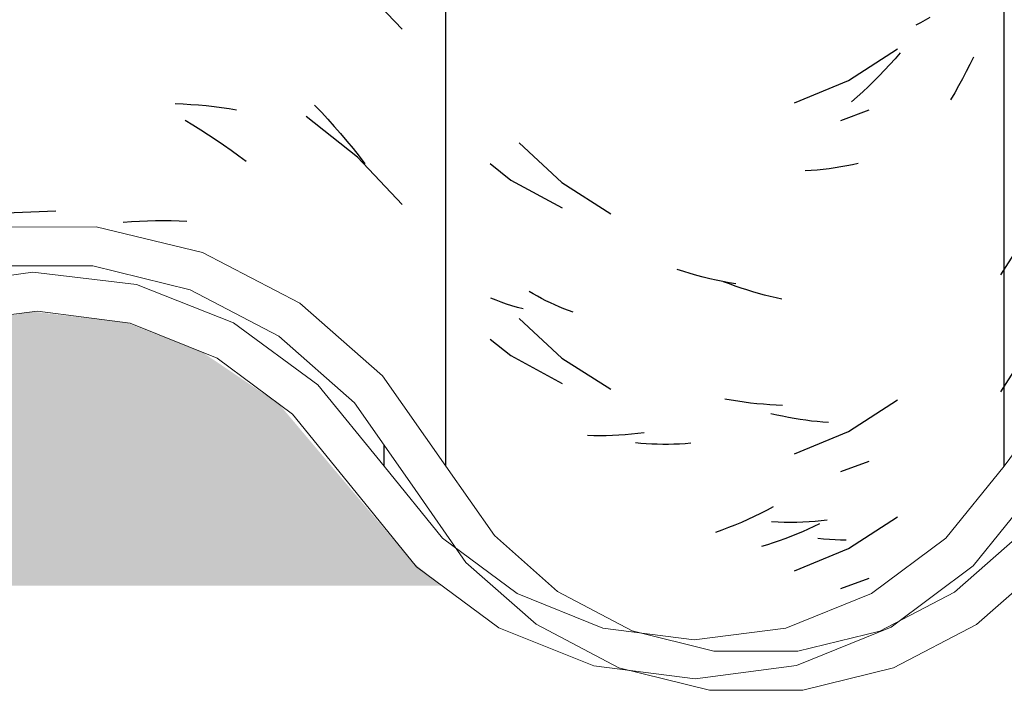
# Model space of a CAD drawing. Header units: millimetres. Extents: x -20654 to 2526, y -8238 to 977.
# Tile 192 of 219: x -10285.7915 to -10285.6647, y -4095.3062 to -4095.2181. Entities that reach past the tile are written whole.
import ezdxf

# ---------------------------------------------------------------- set-up
doc = ezdxf.new("R2010")
doc.units = ezdxf.units.MM
doc.layers.add('A-GLAZ-CWMG', color=8, linetype='Continuous')
pattern_1 = [(50, (29.982, 1.751), (0.364365, -0.031877), [0.0381, -0.4191]), (355, (29.982, 1.751), (-0.0704845, 0.382117), [0.03048, -0.33528]), (100.451, (30.013, 1.748), (0.293886, 0.3502294), [0.03238, -0.35618]), (46.184, (29.982, 1.852), (0.542161, -0.084084), [0.05715, -0.62865]), (96.636, (30.028, 1.845), (0.474805, 0.494854), [0.04857, -0.53427]), (351.184, (29.982, 1.852), (0.47481, 0.494846), [0.04572, -0.50292]), (21, (30.033, 1.827), (0.3032265, -0.204528), [0.0381, -0.4191]), (326, (30.033, 1.827), (0.123607, 0.368379), [0.03048, -0.33528]), (71.451, (30.058, 1.81), (0.426833, 0.163839), [0.03238, -0.35618]), (37.5, (29.982, 1.751), (0.0061807, 0.1691082), [0.01676, -0.31445, 0.01676, -0.3236, -0.33655]), (37.5, (29.982, 1.751), (0.0061807, 0.1691082), [-0.67158, 0.01676, -0.31979]), (7.5, (29.982, 1.751), (0.1336414, 0.2003578), [0.01676, -0.17729, 0.01676, -0.30683, -0.12827]), (7.5, (29.982, 1.751), (0.1336414, 0.2003578), [-0.51765, 0.01676, -0.11151]), (327.5, (29.869, 1.751), (0.2711816, -0.0114606), [0.01676, -0.11024, 0.01676, -0.37948, -0.52578]), (327.5, (29.869, 1.751), (0.2711816, -0.0114606), [-0.52324, 0.01676, -0.50902]), (317.5, (29.818, 1.751), (0.296258, 0.0508507), [0.01676, -0.14834, 0.01676, -0.24638, -0.37338]), (317.5, (29.818, 1.751), (0.296258, 0.0508507), [-0.42824, 0.01676, -0.35662])]

# ---------------------------------------------------------------- blocks, each defined once
blk = doc.blocks.new('Rectangular Mullion - Terça-832097-CORTE BB')
at = {"layer": 'A-GLAZ-CWMG', "true_color": 0x7f7f7f}
h = blk.add_hatch(color=8, dxfattribs=at)
h.paths.add_polyline_path([(10.12501, 5.08087), (10.21756, 5.08087), (10.21432, 5.08326), (10.19836, 5.10296), (10.18865, 5.11015), (10.17709, 5.11471), (10.16492, 5.11614), (10.15162, 5.11392), (10.14242, 5.11025), (10.13268, 5.1031), (10.11949, 5.08607), (10.11872, 5.085), (10.11417, 5.08087), (10.12016, 5.08087)])
h.paths.add_polyline_path([(12.01913, 5.08087), (12.02418, 5.08087), (12.02269, 5.08217), (12.00868, 5.10229), (11.99859, 5.11091), (11.98788, 5.11633), (11.97514, 5.11909), (11.96393, 5.11892), (11.96102, 5.11772), (11.94976, 5.11122), (11.94063, 5.10254), (11.92633, 5.08278), (11.92416, 5.08087), (12.0156, 5.08087)])
h.paths.add_polyline_path([(12.80916, 5.08087), (12.81724, 5.08107), (12.81724, 5.09128), (12.81197, 5.08403), (12.80829, 5.08087)])
h.paths.add_polyline_path([(12.74123, 5.08087), (12.73755, 5.08403), (12.72488, 5.1016), (12.718, 5.10762), (12.70968, 5.11195), (12.70058, 5.11418), (12.69065, 5.11403), (12.68042, 5.11106), (12.67381, 5.10762), (12.66673, 5.10143), (12.6543, 5.08391), (12.65078, 5.08087), (12.73755, 5.08087)])
h.paths.add_polyline_path([(10.29433, 5.08087), (10.39218, 5.08087), (10.39069, 5.08217), (10.37668, 5.10229), (10.36659, 5.11091), (10.35703, 5.11603), (10.34508, 5.11906), (10.33207, 5.11895), (10.31942, 5.1155), (10.31056, 5.11102), (10.30154, 5.10346), (10.28604, 5.08341), (10.28263, 5.08087), (10.29003, 5.08087)])
h.paths.add_polyline_path([(12.54608, 5.08087), (12.58332, 5.08087), (12.57965, 5.08408), (12.56527, 5.10441), (12.55562, 5.11283), (12.54428, 5.11871), (12.53188, 5.12172), (12.51857, 5.12155), (12.50502, 5.11772), (12.49544, 5.1127), (12.48582, 5.10424), (12.4715, 5.08381), (12.46816, 5.08087), (12.54428, 5.08087)])
h.paths.add_polyline_path([(10.47381, 5.08087), (10.58386, 5.08087), (10.58048, 5.08391), (10.56591, 5.10538), (10.55573, 5.11453), (10.54367, 5.12093), (10.52999, 5.1242), (10.51487, 5.12367), (10.50361, 5.12081), (10.49158, 5.11434), (10.48145, 5.10513), (10.46702, 5.08334), (10.46436, 5.08087), (10.46827, 5.08087)])
h.paths.add_polyline_path([(12.34908, 5.08087), (12.40009, 5.08087), (12.3967, 5.08386), (12.38233, 5.10442), (12.37262, 5.11298), (12.36118, 5.11896), (12.34866, 5.12204), (12.33498, 5.12183), (12.3213, 5.11791), (12.31183, 5.11294), (12.30212, 5.10437), (12.28777, 5.08366), (12.28463, 5.08087), (12.34866, 5.08087)])
h.paths.add_polyline_path([(10.66901, 5.08087), (10.76156, 5.08087), (10.75777, 5.08395), (10.74062, 5.10425), (10.73079, 5.1109), (10.72109, 5.11471), (10.70892, 5.11614), (10.69562, 5.11392), (10.68642, 5.11025), (10.67545, 5.1016), (10.66349, 5.08607), (10.66125, 5.08366), (10.65817, 5.08087), (10.66416, 5.08087)])
h.paths.add_polyline_path([(10.84645, 5.08087), (10.93618, 5.08087), (10.93469, 5.08217), (10.92068, 5.10229), (10.91059, 5.11091), (10.89988, 5.11633), (10.88714, 5.11909), (10.87593, 5.11892), (10.87302, 5.11772), (10.86176, 5.11122), (10.85263, 5.10254), (10.83833, 5.08278), (10.83616, 5.08087), (10.84205, 5.08087)])
h.paths.add_polyline_path([(11.05124, 5.08087), (11.10923, 5.08087), (11.10555, 5.08403), (11.09288, 5.1016), (11.086, 5.10762), (11.07768, 5.11195), (11.06858, 5.11418), (11.05865, 5.11403), (11.04842, 5.11106), (11.04082, 5.10675), (11.03473, 5.10143), (11.0223, 5.08391), (11.01878, 5.08087), (11.0293, 5.08087)])
h.paths.add_polyline_path([(11.21301, 5.08087), (11.30556, 5.08087), (11.30177, 5.08395), (11.28462, 5.10425), (11.27479, 5.1109), (11.26509, 5.11471), (11.25292, 5.11614), (11.23962, 5.11392), (11.23042, 5.11025), (11.21945, 5.1016), (11.20749, 5.08607), (11.20525, 5.08366), (11.20217, 5.08087), (11.20816, 5.08087)])
h.paths.add_polyline_path([(12.19723, 5.08087), (12.19319, 5.08453), (12.18088, 5.1016), (12.174, 5.10762), (12.16568, 5.11195), (12.15658, 5.11418), (12.14665, 5.11403), (12.13642, 5.11106), (12.12882, 5.10675), (12.12273, 5.10143), (12.1103, 5.08391), (12.10678, 5.08087), (12.19355, 5.08087)])
h.paths.add_polyline_path([(11.39045, 5.08087), (11.48018, 5.08087), (11.47869, 5.08217), (11.46468, 5.10229), (11.45459, 5.11091), (11.44388, 5.11633), (11.43114, 5.11909), (11.41993, 5.11892), (11.41702, 5.11772), (11.40576, 5.11122), (11.39663, 5.10254), (11.38233, 5.08278), (11.38016, 5.08087), (11.38605, 5.08087)])
h.paths.add_polyline_path([(11.56278, 5.08087), (11.65323, 5.08087), (11.64955, 5.08403), (11.63688, 5.1016), (11.63, 5.10762), (11.62168, 5.11195), (11.6114, 5.11418), (11.60265, 5.11403), (11.59242, 5.11106), (11.58482, 5.10675), (11.57873, 5.10143), (11.5663, 5.08391), (11.56292, 5.08098)])
h.paths.add_polyline_path([(11.75216, 5.08087), (11.84956, 5.08087), (11.84577, 5.08395), (11.82862, 5.10425), (11.81879, 5.1109), (11.80909, 5.11471), (11.79692, 5.11614), (11.78362, 5.11392), (11.77442, 5.11025), (11.76345, 5.1016), (11.75149, 5.08607), (11.74925, 5.08366), (11.74617, 5.08087), (11.75072, 5.08087)])
blk = doc.blocks.new('FP_23-CORTE BB')
at = {"layer": 'A-GLAZ-CWMG', "color": 9, "true_color": 0xc0c0c0}
for p, q in [((11.91124, 5.15335), (11.91063, 5.15303)), ((11.91184, 5.15369), (11.91124, 5.15335)), ((11.91244, 5.15404), (11.91184, 5.15369)), ((11.90196, 5.14593), (11.90828, 5.14999)), ((11.90863, 5.14946), (11.90797, 5.14871)), ((11.9073, 5.14797), (11.90662, 5.14724)), ((11.90797, 5.14871), (11.9073, 5.14797)), ((11.91759, 5.14799), (11.91713, 5.14706)), ((11.91805, 5.14893), (11.91759, 5.14799)), ((11.90662, 5.14724), (11.90593, 5.14653)), ((11.91713, 5.14706), (11.91665, 5.14613)), ((11.89502, 5.14304), (11.90196, 5.14593)), ((11.90524, 5.14583), (11.90453, 5.14515)), ((11.90593, 5.14653), (11.90524, 5.14583)), ((11.91665, 5.14613), (11.91615, 5.14522)), ((11.90381, 5.14447), (11.90309, 5.14382)), ((11.90453, 5.14515), (11.90381, 5.14447)), ((11.91564, 5.14432), (11.91512, 5.14342)), ((11.91615, 5.14522), (11.91564, 5.14432)), ((11.90309, 5.14382), (11.90236, 5.14317)), ((11.85581, 5.13523), (11.85848, 5.13309)), ((11.90321, 5.13524), (11.90248, 5.13507)), ((11.89715, 5.13432), (11.89637, 5.13427)), ((11.89794, 5.13438), (11.89715, 5.13432)), ((11.89871, 5.13446), (11.89794, 5.13438)), ((11.89948, 5.13455), (11.89871, 5.13446)), ((11.90024, 5.13466), (11.89948, 5.13455)), ((11.90099, 5.13478), (11.90024, 5.13466)), ((11.90174, 5.13492), (11.90099, 5.13478)), ((11.90248, 5.13507), (11.90174, 5.13492)), ((11.85848, 5.13309), (11.86508, 5.1295)), ((11.88075, 5.12131), (11.87991, 5.12159)), ((11.88159, 5.12105), (11.88075, 5.12131)), ((11.88243, 5.12081), (11.88159, 5.12105)), ((11.88327, 5.12059), (11.88243, 5.12081)), ((11.8841, 5.12038), (11.88327, 5.12059)), ((11.88494, 5.12019), (11.8841, 5.12038)), ((11.88578, 5.12001), (11.88494, 5.12019)), ((11.88661, 5.11985), (11.88578, 5.12001)), ((11.88744, 5.11971), (11.88661, 5.11985)), ((11.85658, 5.11762), (11.85592, 5.11789)), ((11.85725, 5.11737), (11.85658, 5.11762)), ((11.85794, 5.11713), (11.85725, 5.11737)), ((11.85863, 5.1169), (11.85794, 5.11713)), ((11.85933, 5.11669), (11.85863, 5.1169)), ((11.86005, 5.11649), (11.85933, 5.11669)), ((11.85581, 5.11262), (11.85848, 5.11049)), ((11.85848, 5.11049), (11.86508, 5.1069)), ((11.88687, 5.10474), (11.88603, 5.10489)), ((11.8877, 5.1046), (11.88687, 5.10474)), ((11.90196, 5.10072), (11.90828, 5.10478)), ((11.88853, 5.10448), (11.8877, 5.1046)), ((11.88936, 5.10437), (11.88853, 5.10448)), ((11.89018, 5.10428), (11.88936, 5.10437)), ((11.891, 5.10421), (11.89018, 5.10428)), ((11.89182, 5.10415), (11.891, 5.10421)), ((11.89264, 5.10411), (11.89182, 5.10415)), ((11.89345, 5.10408), (11.89264, 5.10411)), ((11.86915, 5.10016), (11.86835, 5.10018)), ((11.86995, 5.10015), (11.86915, 5.10016)), ((11.87075, 5.10016), (11.86995, 5.10015)), ((11.87156, 5.10019), (11.87075, 5.10016)), ((11.87238, 5.10023), (11.87156, 5.10019)), ((11.8732, 5.10029), (11.87238, 5.10023)), ((11.87402, 5.10036), (11.8732, 5.10029)), ((11.87484, 5.10045), (11.87402, 5.10036)), ((11.87567, 5.10055), (11.87484, 5.10045)), ((11.89502, 5.09782), (11.90196, 5.10072)), ((11.89228, 5.091), (11.89147, 5.09057)), ((11.88982, 5.08976), (11.889, 5.08937)), ((11.89065, 5.09016), (11.88982, 5.08976)), ((11.89147, 5.09057), (11.89065, 5.09016)), ((11.90196, 5.08565), (11.90828, 5.08971)), ((11.88651, 5.08833), (11.88567, 5.08801)), ((11.88734, 5.08866), (11.88651, 5.08833)), ((11.88817, 5.08901), (11.88734, 5.08866)), ((11.889, 5.08937), (11.88817, 5.08901)), ((11.89289, 5.08903), (11.89207, 5.08906)), ((11.89369, 5.08901), (11.89289, 5.08903)), ((11.8945, 5.089), (11.89369, 5.08901)), ((11.8953, 5.08901), (11.8945, 5.089)), ((11.89609, 5.08904), (11.8953, 5.08901)), ((11.89688, 5.08908), (11.89609, 5.08904)), ((11.89766, 5.08914), (11.89688, 5.08908)), ((11.89844, 5.08921), (11.89766, 5.08914)), ((11.89921, 5.0893), (11.89844, 5.08921)), ((11.88567, 5.08801), (11.88484, 5.08771)), ((11.89502, 5.08275), (11.90196, 5.08565))]:
    blk.add_line(p, q, dxfattribs=at)
blk = doc.blocks.new('FP_24-CORTE BB')
at = {"layer": 'A-GLAZ-CWMG', "color": 9, "true_color": 0xc0c0c0}
for p, q in [((11.92398, 5.12471), (11.92153, 5.1209)), ((11.92398, 5.10964), (11.92153, 5.10583))]:
    blk.add_line(p, q, dxfattribs=at)
blk = doc.blocks.new('Rectangular Mullion - Telha Fibrocimento - Ondulada-1040728-CORTE BB')
at = {"layer": 'A-GLAZ-CWMG', "true_color": 0x808080}
h = blk.add_hatch(dxfattribs=at)
h.set_pattern_fill('FP_14', color=8, style=0, pattern_type=2)
h.set_pattern_definition(pattern_1)
h.paths.add_polyline_path([(12.05496, 5.06557), (12.06727, 5.06576), (12.07917, 5.06894), (12.09039, 5.07532), (12.10027, 5.08526), (12.11345, 5.10513), (12.12358, 5.11434), (12.13642, 5.12102), (12.14882, 5.12416), (12.1626, 5.12416), (12.17723, 5.1201), (12.18773, 5.11453), (12.19836, 5.10473), (12.21248, 5.08391), (12.2222, 5.0754), (12.23403, 5.06958), (12.24458, 5.06705), (12.25613, 5.06702), (12.26792, 5.06991), (12.27867, 5.07557), (12.28777, 5.08366), (12.30212, 5.10437), (12.31183, 5.11294), (12.32326, 5.11894), (12.33578, 5.12203), (12.34908, 5.12194), (12.36279, 5.11812), (12.37262, 5.11298), (12.38233, 5.10442), (12.3967, 5.08386), (12.40735, 5.07504), (12.41812, 5.06987), (12.42863, 5.06741), (12.4401, 5.0674), (12.45177, 5.07026), (12.46244, 5.07584), (12.4715, 5.08381), (12.48582, 5.10424), (12.49544, 5.1127), (12.50676, 5.11863), (12.51914, 5.12169), (12.53256, 5.12155), (12.54608, 5.11778), (12.55562, 5.11283), (12.56527, 5.10441), (12.57965, 5.08408), (12.59032, 5.07532), (12.60117, 5.07016), (12.61165, 5.06775), (12.62292, 5.06772), (12.63455, 5.07054), (12.64521, 5.07604), (12.6543, 5.08391), (12.66693, 5.1016), (12.67381, 5.10762), (12.68213, 5.11195), (12.69123, 5.11418), (12.70116, 5.11403), (12.71138, 5.11106), (12.718, 5.10762), (12.72649, 5.09942), (12.73755, 5.08403), (12.74827, 5.0754), (12.75937, 5.07029), (12.77, 5.06801), (12.78071, 5.06801), (12.79229, 5.0708), (12.80455, 5.07766), (12.81197, 5.08403), (12.81724, 5.09128), (12.81724, 5.09554), (12.81534, 5.09747), (12.80916, 5.08841), (12.80065, 5.08087), (12.79143, 5.07588), (12.78071, 5.07312), (12.76881, 5.07323), (12.75724, 5.07647), (12.74895, 5.08087), (12.74129, 5.08739), (12.72649, 5.10683), (12.72074, 5.11184), (12.71138, 5.1167), (12.70058, 5.1192), (12.69065, 5.1192), (12.68042, 5.1167), (12.67107, 5.11184), (12.6631, 5.1049), (12.65068, 5.08741), (12.64251, 5.08029), (12.63292, 5.07532), (12.62244, 5.07276), (12.61095, 5.07293), (12.59933, 5.07627), (12.59092, 5.08087), (12.58341, 5.08741), (12.56903, 5.10775), (12.55848, 5.11697), (12.54428, 5.12386), (12.53188, 5.12673), (12.51857, 5.12672), (12.50502, 5.12337), (12.49264, 5.11689), (12.48211, 5.10763), (12.46779, 5.08719), (12.45961, 5.08001), (12.44999, 5.07499), (12.43946, 5.07241), (12.42808, 5.07257), (12.41652, 5.07588), (12.40764, 5.08087), (12.40036, 5.08731), (12.38597, 5.10789), (12.37532, 5.11723), (12.36118, 5.12414), (12.34866, 5.12708), (12.33498, 5.12703), (12.3213, 5.12359), (12.30881, 5.11698), (12.29823, 5.10756), (12.2839, 5.08687), (12.2757, 5.07964), (12.26603, 5.0746), (12.25546, 5.07203), (12.25056, 5.07197), (12.24743, 5.0706), (12.24433, 5.06985), (12.24458, 5.07208), (12.23215, 5.07576), (12.22333, 5.08087), (12.21537, 5.08853), (12.20154, 5.10886), (12.19019, 5.11895), (12.17567, 5.12617), (12.16199, 5.12934), (12.1447, 5.12839), (12.1323, 5.12492), (12.11855, 5.11675), (12.10727, 5.10513), (12.09622, 5.08823), (12.09371, 5.0848), (12.08521, 5.07766), (12.07517, 5.07276), (12.06738, 5.07078), (12.06695, 5.06775), (12.04237, 5.07403), (12.03149, 5.08087), (12.02503, 5.08707), (12.01448, 5.10255), (12.01021, 5.10776), (11.99926, 5.11631), (11.9874, 5.12169), (11.98508, 5.12171), (11.97287, 5.12113), (11.96534, 5.11927), (11.96407, 5.12416), (11.95078, 5.12081), (11.93811, 5.11382), (11.92956, 5.10645), (11.91451, 5.08696), (11.90493, 5.07985), (11.89389, 5.0754), (11.88211, 5.07388), (11.87407, 5.07492), (11.87241, 5.07029), (11.86175, 5.07588), (11.85863, 5.07863), (11.85928, 5.07985), (11.85609, 5.08087), (11.8497, 5.08696), (11.83208, 5.10789), (11.82065, 5.11555), (11.81026, 5.11965), (11.79692, 5.12124), (11.78362, 5.11938), (11.76957, 5.11294), (11.75921, 5.10437), (11.74445, 5.08465), (11.74377, 5.08366), (11.73266, 5.07451), (11.72203, 5.06945), (11.72203, 5.06893), (11.72594, 5.06991), (11.73535, 5.07346), (11.7448, 5.07962), (11.75216, 5.087), (11.76049, 5.09798), (11.76641, 5.10437), (11.77442, 5.11025), (11.78561, 5.11471), (11.79755, 5.11621), (11.81026, 5.11435), (11.8223, 5.10893), (11.83146, 5.1016), (11.84632, 5.08326), (11.85698, 5.0754), (11.8709, 5.07029), (11.88221, 5.06885), (11.89525, 5.07056), (11.90851, 5.0763), (11.91804, 5.08341), (11.93811, 5.10763), (11.94864, 5.11689), (11.95003, 5.11481), (11.95496, 5.11689), (11.96102, 5.11842), (11.95608, 5.11837), (11.96143, 5.12225), (11.96276, 5.11865), (11.96534, 5.11924), (11.97737, 5.11905), (11.9905, 5.11524), (12.00137, 5.10881), (12.00916, 5.1016), (12.02418, 5.08087), (12.03319, 5.07341), (12.04469, 5.06798), (12.05345, 5.06593)])
h.paths.add_polyline_path([(12.23681, 5.07079), (12.23688, 5.07313), (12.24167, 5.0716)])
h.paths.add_polyline_path([(11.71276, 5.07234), (11.71849, 5.07374), (11.71276, 5.07299)])
h.paths.add_polyline_path([(11.85476, 5.0832), (11.85322, 5.08435), (11.8527, 5.08386), (11.85457, 5.08326)])
h.paths.add_polyline_path([(11.74377, 5.08366), (11.74377, 5.0853), (11.74274, 5.08452)])
at = {"layer": 'A-GLAZ-CWMG'}
for p, q in [((11.92203, 5.09626), (11.92203, 5.23789)), ((11.84218, 5.09626), (11.84218, 5.09891))]:
    blk.add_line(p, q, dxfattribs=at)
at = {"layer": 'A-GLAZ-CWMG', "lineweight": 20, "flags": 128}
for points in [[(11.96407, 5.12416), (11.95142, 5.12113), (11.93979, 5.11524), (11.92981, 5.1068), (11.92203, 5.09626)], [(11.84218, 5.09626), (11.83364, 5.10674), (11.82277, 5.11471), (11.81026, 5.11965), (11.79692, 5.12124), (11.78362, 5.11938), (11.77121, 5.11419), (11.76049, 5.10601), (11.75216, 5.09536)], [(11.75701, 5.09373), (11.76468, 5.1031), (11.77442, 5.11025), (11.78561, 5.11471), (11.79755, 5.11621), (11.80948, 5.11466), (11.82065, 5.11015), (11.83036, 5.10296), (11.83799, 5.09355)], [(11.92203, 5.09626), (11.91451, 5.08696), (11.90493, 5.07985), (11.89389, 5.0754), (11.88211, 5.07388), (11.87032, 5.0754), (11.85928, 5.07985), (11.8497, 5.08696), (11.84218, 5.09626)], [(11.83799, 5.09355), (11.84632, 5.08326), (11.85694, 5.07542), (11.86916, 5.07051), (11.88221, 5.06885), (11.89525, 5.07056), (11.90745, 5.07552), (11.91804, 5.08341), (11.92633, 5.09373)]]:
    blk.add_lwpolyline(points, dxfattribs=at)
at = {"layer": 'A-GLAZ-CWMG'}
for name in ['FP_24-CORTE BB', 'FP_23-CORTE BB']:
    blk.add_blockref(name, (0, 0), dxfattribs=at)
blk = doc.blocks.new('FP_68-CORTE BB')
at = {"layer": 'A-GLAZ-CWMG', "color": 9, "true_color": 0xc0c0c0}
for p, q in [((11.84451, 5.15254), (11.83873, 5.15864)), ((11.81526, 5.14294), (11.81627, 5.1429)), ((11.81627, 5.1429), (11.81728, 5.14284)), ((11.81728, 5.14284), (11.81828, 5.14277)), ((11.81828, 5.14277), (11.81927, 5.14268)), ((11.81927, 5.14268), (11.82026, 5.14257)), ((11.82026, 5.14257), (11.82124, 5.14244)), ((11.82124, 5.14244), (11.82221, 5.1423)), ((11.82221, 5.1423), (11.82317, 5.14214)), ((11.83322, 5.14272), (11.83408, 5.14183)), ((11.83408, 5.14183), (11.83492, 5.14092)), ((11.81655, 5.14079), (11.81755, 5.14019)), ((11.83873, 5.13604), (11.83213, 5.14127)), ((11.83492, 5.14092), (11.83574, 5.14)), ((11.81755, 5.14019), (11.81855, 5.13958)), ((11.81855, 5.13958), (11.81954, 5.13894)), ((11.81954, 5.13894), (11.82053, 5.13829)), ((11.83574, 5.14), (11.83656, 5.13907)), ((11.83656, 5.13907), (11.83736, 5.13812)), ((11.82053, 5.13829), (11.8215, 5.13762)), ((11.83736, 5.13812), (11.83816, 5.13716)), ((11.8215, 5.13762), (11.82247, 5.13694)), ((11.82247, 5.13694), (11.82344, 5.13623)), ((11.83816, 5.13716), (11.83894, 5.13618)), ((11.82344, 5.13623), (11.82439, 5.13551)), ((11.84451, 5.12994), (11.83873, 5.13604)), ((11.83894, 5.13618), (11.8397, 5.13519)), ((11.79991, 5.12909), (11.79146, 5.12873)), ((11.80857, 5.12768), (11.80962, 5.12776)), ((11.80962, 5.12776), (11.81065, 5.12782)), ((11.81065, 5.12782), (11.81169, 5.12786)), ((11.81169, 5.12786), (11.81271, 5.12788)), ((11.81271, 5.12788), (11.81374, 5.12789)), ((11.81374, 5.12789), (11.81476, 5.12788)), ((11.81476, 5.12788), (11.81577, 5.12785)), ((11.81577, 5.12785), (11.81678, 5.1278))]:
    blk.add_line(p, q, dxfattribs=at)
blk = doc.blocks.new('FP_69-CORTE BB')
at = {"layer": 'A-GLAZ-CWMG', "color": 9, "true_color": 0xc0c0c0}
for p, q in [((11.90099, 5.14076), (11.90463, 5.14212)), ((11.85957, 5.13787), (11.86503, 5.13277)), ((11.86503, 5.13277), (11.87135, 5.12876)), ((11.88663, 5.11971), (11.88588, 5.12)), ((11.86136, 5.11844), (11.86083, 5.11875)), ((11.88738, 5.11944), (11.88663, 5.11971)), ((11.88813, 5.11918), (11.88738, 5.11944)), ((11.88888, 5.11894), (11.88813, 5.11918)), ((11.88963, 5.11871), (11.88888, 5.11894)), ((11.89038, 5.11849), (11.88963, 5.11871)), ((11.8619, 5.11813), (11.86136, 5.11844)), ((11.86244, 5.11784), (11.8619, 5.11813)), ((11.863, 5.11755), (11.86244, 5.11784)), ((11.86357, 5.11728), (11.863, 5.11755)), ((11.89113, 5.11828), (11.89038, 5.11849)), ((11.89188, 5.11809), (11.89113, 5.11828)), ((11.89264, 5.11792), (11.89188, 5.11809)), ((11.89339, 5.11776), (11.89264, 5.11792)), ((11.86414, 5.11701), (11.86357, 5.11728)), ((11.86472, 5.11676), (11.86414, 5.11701)), ((11.86531, 5.11652), (11.86472, 5.11676)), ((11.86591, 5.11629), (11.86531, 5.11652)), ((11.86652, 5.11606), (11.86591, 5.11629)), ((11.85957, 5.11526), (11.86503, 5.11017)), ((11.86503, 5.11017), (11.87135, 5.10615)), ((11.89273, 5.10283), (11.89197, 5.103)), ((11.89347, 5.10267), (11.89273, 5.10283)), ((11.89422, 5.10252), (11.89347, 5.10267)), ((11.89497, 5.10238), (11.89422, 5.10252)), ((11.89572, 5.10226), (11.89497, 5.10238)), ((11.89646, 5.10216), (11.89572, 5.10226)), ((11.8972, 5.10206), (11.89646, 5.10216)), ((11.89794, 5.10199), (11.8972, 5.10206)), ((11.89868, 5.10192), (11.89794, 5.10199)), ((11.89941, 5.10187), (11.89868, 5.10192)), ((11.87521, 5.09918), (11.87452, 5.09924)), ((11.87592, 5.09913), (11.87521, 5.09918)), ((11.87662, 5.09909), (11.87592, 5.09913)), ((11.87733, 5.09906), (11.87662, 5.09909)), ((11.87805, 5.09905), (11.87733, 5.09906)), ((11.87877, 5.09905), (11.87805, 5.09905)), ((11.87949, 5.09907), (11.87877, 5.09905)), ((11.88022, 5.0991), (11.87949, 5.09907)), ((11.88095, 5.09914), (11.88022, 5.0991)), ((11.88168, 5.09919), (11.88095, 5.09914)), ((11.90099, 5.09554), (11.90463, 5.09691)), ((11.8975, 5.08848), (11.89676, 5.08813)), ((11.89824, 5.08883), (11.8975, 5.08848)), ((11.89453, 5.08718), (11.89378, 5.08689)), ((11.89527, 5.08749), (11.89453, 5.08718)), ((11.89602, 5.0878), (11.89527, 5.08749)), ((11.89676, 5.08813), (11.89602, 5.0878)), ((11.89153, 5.08611), (11.89078, 5.08588)), ((11.89228, 5.08636), (11.89153, 5.08611)), ((11.89303, 5.08662), (11.89228, 5.08636)), ((11.89378, 5.08689), (11.89303, 5.08662)), ((11.89876, 5.08684), (11.89803, 5.08691)), ((11.8995, 5.08679), (11.89876, 5.08684)), ((11.90023, 5.08675), (11.8995, 5.08679)), ((11.90095, 5.08673), (11.90023, 5.08675)), ((11.90167, 5.08672), (11.90095, 5.08673)), ((11.90099, 5.08047), (11.90463, 5.08184))]:
    blk.add_line(p, q, dxfattribs=at)
blk = doc.blocks.new('Rectangular Mullion - Telha Fibrocimento - Ondulada-V61-CORTE BB')
at = {"layer": 'A-GLAZ-CWMG', "true_color": 0x808080}
h = blk.add_hatch(dxfattribs=at)
h.set_pattern_fill('FP_14', color=8, style=0, pattern_type=2)
h.set_pattern_definition(pattern_1)
h.paths.add_polyline_path([(11.74377, 5.08366), (11.74274, 5.08452), (11.74415, 5.08558)])
h.paths.add_polyline_path([(11.8527, 5.08386), (11.85322, 5.08435), (11.85381, 5.08351)])
h.paths.add_polyline_path([(11.51096, 5.06557), (11.52327, 5.06576), (11.53517, 5.06894), (11.54742, 5.07627), (11.55627, 5.08526), (11.56945, 5.10513), (11.57958, 5.11434), (11.59242, 5.12102), (11.60482, 5.12416), (11.6186, 5.12416), (11.63323, 5.1201), (11.64373, 5.11453), (11.65436, 5.10473), (11.66848, 5.08391), (11.6782, 5.0754), (11.69003, 5.06958), (11.70058, 5.06705), (11.71213, 5.06702), (11.72392, 5.06991), (11.73546, 5.07627), (11.7448, 5.08515), (11.75812, 5.10437), (11.76783, 5.11294), (11.77926, 5.11894), (11.79178, 5.12203), (11.80533, 5.12187), (11.81879, 5.11812), (11.82862, 5.11298), (11.83833, 5.10442), (11.85381, 5.08288), (11.85638, 5.08062), (11.85928, 5.07985), (11.85863, 5.07863), (11.86266, 5.0754), (11.87241, 5.07029), (11.87444, 5.07487), (11.87343, 5.0754), (11.86364, 5.08087), (11.85636, 5.08731), (11.84197, 5.10789), (11.83132, 5.11723), (11.81718, 5.12414), (11.80466, 5.12708), (11.79098, 5.12703), (11.7773, 5.12359), (11.76481, 5.11698), (11.75423, 5.10756), (11.7399, 5.08687), (11.7317, 5.07964), (11.72168, 5.07451), (11.71146, 5.07203), (11.70656, 5.07197), (11.70343, 5.0706), (11.70033, 5.06985), (11.70058, 5.07208), (11.68815, 5.07576), (11.67933, 5.08087), (11.67137, 5.08853), (11.65754, 5.10886), (11.64619, 5.11895), (11.63167, 5.12617), (11.61799, 5.12934), (11.60194, 5.12874), (11.5883, 5.12492), (11.57455, 5.11675), (11.56327, 5.10513), (11.5538, 5.0904), (11.54971, 5.0848), (11.54121, 5.07766), (11.53117, 5.07276), (11.52342, 5.07108), (11.52295, 5.06775), (11.49837, 5.07403), (11.48749, 5.08087), (11.48103, 5.08707), (11.47048, 5.10255), (11.46595, 5.10798), (11.45566, 5.11611), (11.4434, 5.12169), (11.44108, 5.12171), (11.42887, 5.12113), (11.42134, 5.11927), (11.42007, 5.12416), (11.40742, 5.12113), (11.39411, 5.11382), (11.38556, 5.10645), (11.37051, 5.08696), (11.36093, 5.07985), (11.34989, 5.0754), (11.33811, 5.07388), (11.33007, 5.07492), (11.32841, 5.07029), (11.31775, 5.07588), (11.31463, 5.07863), (11.31528, 5.07985), (11.31209, 5.08087), (11.3057, 5.08696), (11.28808, 5.10789), (11.27665, 5.11555), (11.26626, 5.11965), (11.25292, 5.12124), (11.23962, 5.11938), (11.22557, 5.11294), (11.21521, 5.10437), (11.20045, 5.08465), (11.19977, 5.08366), (11.18866, 5.07451), (11.17803, 5.06945), (11.17803, 5.06893), (11.18194, 5.06991), (11.19135, 5.07346), (11.2008, 5.07962), (11.20816, 5.087), (11.21649, 5.09798), (11.22241, 5.10437), (11.23042, 5.11025), (11.24161, 5.11471), (11.25355, 5.11621), (11.26626, 5.11435), (11.2783, 5.10893), (11.28746, 5.1016), (11.30232, 5.08326), (11.31294, 5.07542), (11.3269, 5.07029), (11.33821, 5.06885), (11.35125, 5.07056), (11.36451, 5.0763), (11.37404, 5.08341), (11.39411, 5.10763), (11.40464, 5.11689), (11.40603, 5.11481), (11.41096, 5.11689), (11.41702, 5.11842), (11.41208, 5.11837), (11.41747, 5.12215), (11.41876, 5.11865), (11.42134, 5.11924), (11.43337, 5.11905), (11.4465, 5.11524), (11.45737, 5.10881), (11.46595, 5.10047), (11.48018, 5.08087), (11.48919, 5.07341), (11.50069, 5.06798), (11.50945, 5.06593)])
h.paths.add_polyline_path([(11.8961, 5.0674), (11.90777, 5.07026), (11.91844, 5.07584), (11.9275, 5.08381), (11.94256, 5.1049), (11.95361, 5.11384), (11.96275, 5.11865), (11.96102, 5.12195), (11.95608, 5.11781), (11.96102, 5.11826), (11.95142, 5.1155), (11.94974, 5.11524), (11.94864, 5.11689), (11.93753, 5.1068), (11.92203, 5.08565), (11.91451, 5.07944), (11.89981, 5.07241), (11.89389, 5.07038), (11.88211, 5.06887), (11.87822, 5.06885), (11.88463, 5.06741), (11.89546, 5.0674)])
h.paths.add_polyline_path([(12.07892, 5.06772), (12.09102, 5.07078), (12.10121, 5.07604), (12.1103, 5.08391), (12.12293, 5.1016), (12.12981, 5.10762), (12.13813, 5.11195), (12.14723, 5.11418), (12.15716, 5.11403), (12.16738, 5.11106), (12.174, 5.10762), (12.18108, 5.10143), (12.19355, 5.08403), (12.20427, 5.0754), (12.21537, 5.07029), (12.226, 5.06801), (12.23852, 5.06844), (12.23164, 5.07035), (12.22528, 5.07313), (12.21324, 5.07647), (12.20495, 5.08087), (12.19729, 5.08739), (12.18471, 5.1049), (12.17567, 5.1124), (12.16738, 5.1167), (12.15658, 5.1192), (12.1447, 5.11872), (12.13561, 5.11627), (12.12707, 5.11184), (12.1191, 5.1049), (12.10668, 5.08741), (12.09851, 5.08029), (12.09117, 5.07604), (12.08892, 5.07434), (12.07731, 5.06844), (12.07528, 5.06773), (12.07844, 5.06772)])
h.paths.add_polyline_path([(12.06695, 5.06775), (12.06765, 5.07113), (12.07517, 5.07276), (12.06695, 5.07293), (12.05533, 5.07627), (12.04692, 5.08087), (12.03941, 5.08741), (12.02503, 5.10775), (12.01448, 5.11697), (12.00028, 5.12386), (11.98788, 5.12673), (11.97457, 5.12672), (11.96408, 5.12413), (11.96534, 5.11927), (11.97708, 5.1217), (11.98975, 5.12127), (12.00208, 5.11778), (12.0117, 5.11276), (12.02127, 5.10441), (12.03565, 5.08408), (12.04469, 5.07616), (12.05603, 5.07044), (12.06449, 5.06836)])
h.paths.add_polyline_path([(12.24433, 5.06985), (12.24829, 5.0708), (12.26055, 5.07766), (12.26797, 5.08403), (12.27468, 5.09406), (12.27134, 5.09747), (12.265, 5.08827), (12.25546, 5.08022), (12.24743, 5.07588), (12.23864, 5.07359), (12.24452, 5.07157)])
h.paths.add_polyline_path([(11.69281, 5.07079), (11.69288, 5.07313), (11.69917, 5.07185)])
h.paths.add_polyline_path([(12.23681, 5.07079), (12.24167, 5.07215), (12.23688, 5.07296), (12.23685, 5.07197)])
h.paths.add_polyline_path([(11.16876, 5.07234), (11.17449, 5.07374), (11.16876, 5.07299)])
h.paths.add_polyline_path([(11.31076, 5.0832), (11.30922, 5.08435), (11.3087, 5.08386), (11.31057, 5.08326)])
h.paths.add_polyline_path([(11.19977, 5.08366), (11.19977, 5.0853), (11.19874, 5.08452)])
at = {"layer": 'A-GLAZ-CWMG'}
blk.add_line((11.85013, 5.09626), (11.85013, 5.23789), dxfattribs=at)
at = {"layer": 'A-GLAZ-CWMG', "lineweight": 20, "flags": 128}
for points in [[(11.85013, 5.09626), (11.84197, 5.10789), (11.83132, 5.11723), (11.81879, 5.12375), (11.80508, 5.12708), (11.79098, 5.12703), (11.7773, 5.12359), (11.76481, 5.11698), (11.75423, 5.10756), (11.74616, 5.09587)], [(11.7507, 5.09373), (11.75812, 5.10437), (11.76783, 5.11294), (11.77926, 5.11894), (11.79178, 5.12203), (11.80466, 5.12204), (11.81718, 5.11896), (11.82862, 5.11298), (11.83833, 5.10442), (11.84577, 5.09378)], [(11.93005, 5.09613), (11.92379, 5.08719), (11.91561, 5.08001), (11.90599, 5.07499), (11.89546, 5.07241), (11.88463, 5.07243), (11.87412, 5.07504), (11.86451, 5.0801), (11.85636, 5.08731), (11.85013, 5.09626)], [(11.84577, 5.09378), (11.8527, 5.08386), (11.86175, 5.07588), (11.87241, 5.07029), (11.88408, 5.06741), (11.8961, 5.0674), (11.90777, 5.07026), (11.91844, 5.07584), (11.9275, 5.08381), (11.93445, 5.09373)]]:
    blk.add_lwpolyline(points, dxfattribs=at)
at = {"layer": 'A-GLAZ-CWMG'}
for name in ['FP_68-CORTE BB', 'FP_69-CORTE BB']:
    blk.add_blockref(name, (0, 0), dxfattribs=at)

msp = doc.modelspace()

# ---------------------------------------------------------------- block references
at = {"layer": 'A-GLAZ-CWMG'}
for name in ['Rectangular Mullion - Telha Fibrocimento - Ondulada-V61-CORTE BB', 'Rectangular Mullion - Telha Fibrocimento - Ondulada-1040728-CORTE BB', 'Rectangular Mullion - Terça-832097-CORTE BB']:
    msp.add_blockref(name, (-10297.5867, -4100.3718), dxfattribs=at)

doc.saveas('drawing.dxf')
